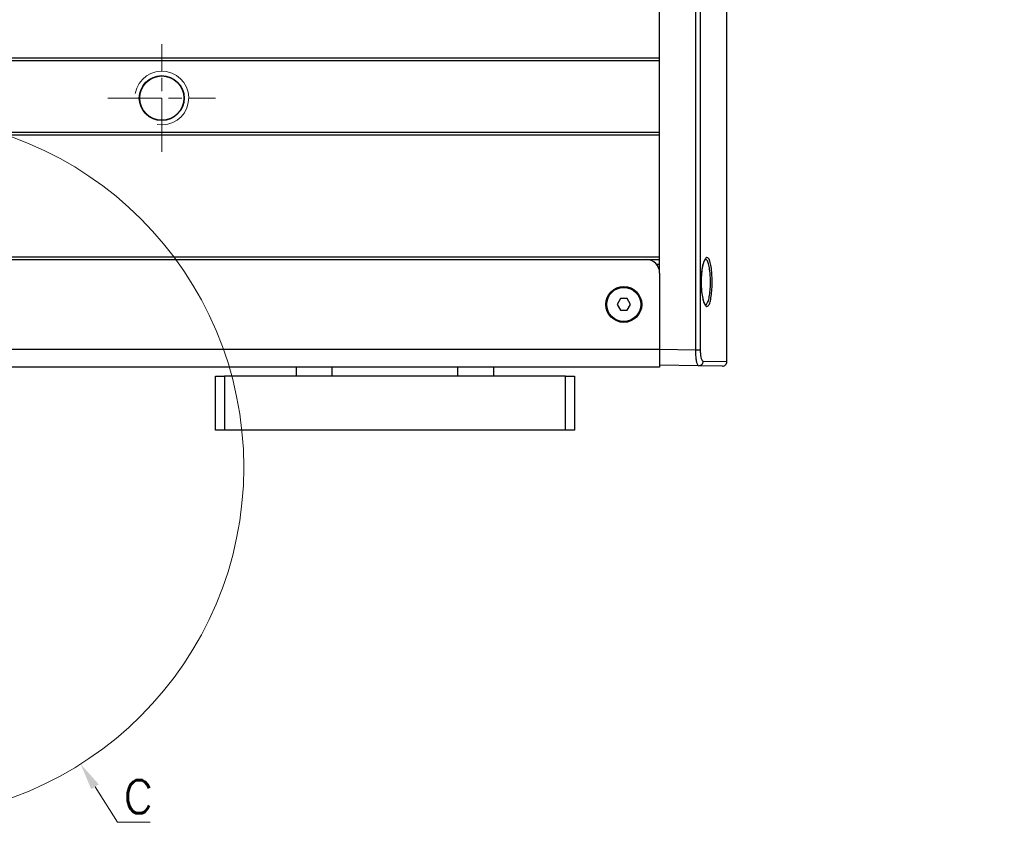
# Model space of a CAD drawing. Header units: inches. Extents: x 0 to 6721, y -3375 to 1330.
# Tile 110 of 196: x 4065 to 4175, y 333 to 423. Entities that reach past the tile are written whole.
import ezdxf

# ---------------------------------------------------------------- set-up
doc = ezdxf.new("R2010")
doc.units = ezdxf.units.IN
doc.header["$MEASUREMENT"] = 0
for name, pattern in [('AM_ISO08W050x2', [9, 6, -0.75, 1.5, -0.75]), ('CENTER', [2, 1.25, -0.25, 0.25, -0.25]), ('SLD-實線', [0])]:
    doc.linetypes.add(name, pattern=pattern)
for name, color, linetype, lineweight in [('AM_0', 7, 'Continuous', 30), ('AM_4', 3, 'Continuous', 15), ('AM_5', 3, 'Continuous', 15), ('AM_7', 4, 'CENTER', 15), ('AM_8', 1, 'Continuous', 15)]:
    doc.layers.add(name, color=color, linetype=linetype, lineweight=lineweight)
doc.styles.add('尺寸標註', font='romans.shx', dxfattribs={"bigfont": 'CHINESET.SHX'})
doc.dimstyles.new('複本(3) CNS2-1$0', dxfattribs={"dimtxt": 3.7, "dimasz": 3, "dimexe": 1.4, "dimexo": 1.4, "dimgap": 1, "dimtad": 1, "dimtoh": 1, "dimdsep": 46, "dimtxsty": '尺寸標註', "dimcen": 0, "dimclrd": 2, "dimclre": 2, "dimclrt": 3, "dimadec": 0, "dimazin": 2, "dimtp": 0.1, "dimtm": 0.1, "dimtfac": 0.71, "dimtmove": 0, "dimatfit": 0, "dimfxl": 0, "dimlwd": 13, "dimlwe": 13, "dimarcsym": 0})

# ---------------------------------------------------------------- blocks, each defined once
blk = doc.blocks.new('*U21')
at = {"layer": 'AM_0'}
blk.add_circle((1962.22, 1872.03), 2.46, dxfattribs=at)
at = {"layer": 'AM_4'}
blk.add_arc((1962.22, 1872.03), 3, 260, 170, dxfattribs=at)
at = {"layer": 'AM_7', "linetype": 'AM_ISO08W050x2'}
for p, q in [((1962.22, 1866.03), (1962.22, 1878.03)), ((1956.22, 1872.03), (1968.22, 1872.03))]:
    blk.add_line(p, q, dxfattribs=at)
blk = doc.blocks.new('*D356')
at = {"layer": 'AM_5', "color": 2, "lineweight": 13}
for p, q in [((4222.61, 451.42), (4222.61, 454.42)), ((4225.71, 448.42), (4221.21, 448.42)), ((4222.61, 448.42), (4222.61, 417.06)), ((4256.1, 417.06), (4221.21, 417.06)), ((4222.61, 414.06), (4222.61, 399.83)), ((4222.61, 399.83), (4177.91, 399.83))]:
    blk.add_line(p, q, dxfattribs=at)
at = {"layer": 'AM_5', "color": 2}
for points in [[(4222.11, 451.42), (4223.11, 451.42), (4222.61, 448.42)], [(4222.11, 414.06), (4223.11, 414.06), (4222.61, 417.06)]]:
    blk.add_solid(points, dxfattribs=at)
at = {"layer": 'Defpoints', "color": 0}
for p in [(4227.11, 448.42), (4222.61, 417.06), (4257.5, 417.06)]:
    blk.add_point(p, dxfattribs=at)
at = {"layer": 'AM_5', "color": 3, "insert": (4199.76, 406.73), "char_height": 3.7, "attachment_point": 5, "style": '尺寸標註'}
blk.add_mtext('WM\\P(空間保持至少100以上)', dxfattribs=at)

msp = doc.modelspace()

# ---------------------------------------------------------------- linework, layer by layer
at = {"color": 7, "linetype": 'SLD-實線', "lineweight": 25}
for p, q in [((4140.394, 385.897), (4140.394, 467.987)), ((4140.887, 467.988), (4140.887, 385.897)), ((4136.363, 418.467), (4136.363, 459.845)), ((4143.863, 384.595), (4143.863, 441.569)), ((3966.363, 418.467), (4136.363, 418.467)), ((3966.363, 418.167), (4136.363, 418.167)), ((4136.363, 418.167), (4136.363, 418.467)), ((4136.363, 410.167), (4136.363, 418.167)), ((3966.363, 410.167), (4136.363, 410.167)), ((3966.363, 409.867), (4136.363, 409.867)), ((4136.363, 409.867), (4136.363, 410.167)), ((4136.363, 396.267), (4136.363, 409.867)), ((3966.363, 396.267), (4136.363, 396.267)), ((4136.363, 396.017), (4136.363, 396.267)), ((3967.863, 395.967), (4134.863, 395.967)), ((4134.863, 395.967), (4136.363, 395.967)), ((4135.981, 395.467), (4136.363, 395.467)), ((4136.363, 394.467), (4136.363, 396.017)), ((4136.363, 394.467), (4136.363, 385.967)), ((4141.086, 392.151), (4141.027, 392.66)), ((3966.363, 385.967), (4136.363, 385.967)), ((4136.363, 385.967), (4140.394, 385.897)), ((4136.363, 385.967), (4136.363, 383.967)), ((4140.394, 385.897), (4140.887, 385.897)), ((4140.71, 384.141), (4136.363, 384.217)), ((4136.363, 383.967), (3966.363, 383.967)), ((4095.863, 383.967), (4095.863, 382.967)), ((4117.863, 382.967), (4117.863, 383.967)), ((4143.354, 384.095), (4140.71, 384.141)), ((4086.863, 376.967), (4086.863, 382.967)), ((4086.863, 382.967), (4087.863, 382.967)), ((4087.863, 382.967), (4087.863, 376.967)), ((4125.863, 382.967), (4087.863, 382.967)), ((4125.863, 376.967), (4125.863, 382.967)), ((4125.863, 382.967), (4126.863, 382.967)), ((4126.863, 382.967), (4126.863, 376.967)), ((4087.863, 376.967), (4086.863, 376.967)), ((4125.863, 376.967), (4087.863, 376.967)), ((4126.863, 376.967), (4125.863, 376.967))]:
    msp.add_line(p, q, dxfattribs=at)
at = {"color": 8, "linetype": 'SLD-實線', "lineweight": 25}
for p, q in [((4141.204, 384.641), (4143.863, 384.595)), ((4099.863, 382.967), (4099.863, 383.967)), ((4113.863, 382.967), (4113.863, 383.967))]:
    msp.add_line(p, q, dxfattribs=at)
msp.add_lwpolyline([(4131.988, 391.617), (4131.612, 390.967), (4131.988, 390.317), (4132.738, 390.317), (4133.113, 390.967), (4132.738, 391.617)], close=True)
at = {"color": 7, "linetype": 'SLD-實線', "lineweight": 25}
for centre, radius in [((4080.863, 413.967), 2.5), ((4132.363, 390.967), 2), ((4132.363, 390.967), 1.9)]:
    msp.add_circle(centre, radius, dxfattribs=at)
for centre, radius, start, end in [((4134.863, 394.467), 1.5, 0, 90), ((4140.711, 384.635), 0.493, 269.87626, 0.7836), ((4143.363, 384.595), 0.5, 269, 0)]:
    msp.add_arc(centre, radius, start, end, dxfattribs=at)
for points, knots in [([(4140.992, 393.195), (4140.991, 393.311), (4140.984, 393.723), (4141.022, 394.434), (4141.135, 395.22), (4141.304, 395.824), (4141.508, 396.178), (4141.722, 396.227), (4141.918, 395.952), (4142.075, 395.384), (4142.165, 394.691), (4142.213, 393.923), (4142.219, 393.114), (4142.168, 392.237), (4142.062, 391.494), (4141.908, 390.963), (4141.715, 390.707), (4141.503, 390.761), (4141.294, 391.132), (4141.122, 391.779), (4141.021, 392.515), (4141, 393.009), (4140.992, 393.195)], [0, 0, 0, 0, 0.0201184, 0.0716159, 0.1231953, 0.1758923, 0.2301327, 0.2855527, 0.3412377, 0.3962697, 0.4501849, 0.4836574, 0.5357554, 0.5878599, 0.640145, 0.693124, 0.7471281, 0.8021842, 0.8578536, 0.9132411, 0.9673889, 1, 1, 1, 1]), ([(4141.106, 394.913), (4141.132, 395.062), (4141.189, 395.384), (4141.304, 395.739), (4141.42, 395.965), (4141.486, 395.999), (4141.458, 395.997), (4141.448, 395.996)], [0, 0, 0, 0, 0.207689, 0.4501775, 0.6871052, 0.8864796, 1, 1, 1, 1]), ([(4141.001, 393.321), (4140.999, 393.422), (4140.991, 393.738), (4141.018, 394.251), (4141.064, 394.613), (4141.086, 394.785)], [0, 0, 0, 0, 0.1991654, 0.6198992, 1, 1, 1, 1]), ([(4141.463, 390.94), (4141.465, 390.94), (4141.48, 390.938), (4141.403, 390.993), (4141.302, 391.201), (4141.233, 391.442), (4141.197, 391.564)], [0, 0, 0, 0, 0.0455809, 0.3486134, 0.6686645, 1, 1, 1, 1]), ([(4140.71, 384.141), (4140.674, 384.162), (4140.601, 384.204), (4140.503, 384.522), (4140.431, 384.986), (4140.397, 385.475), (4140.395, 385.785), (4140.394, 385.897)], [0, 0, 0, 0, 0.2210625, 0.4425613, 0.6630201, 0.8789807, 1, 1, 1, 1]), ([(4140.887, 385.897), (4140.888, 385.817), (4140.891, 385.595), (4140.927, 385.245), (4141, 384.913), (4141.097, 384.687), (4141.169, 384.656), (4141.204, 384.641)], [0, 0, 0, 0, 0.1198657, 0.3343641, 0.5546324, 0.7772158, 1, 1, 1, 1])]:
    msp.add_open_spline(points, degree=3, knots=knots, dxfattribs=at)
at = {"color": 8, "linetype": 'SLD-實線', "lineweight": 25}
msp.add_open_spline([(4141.453, 390.975), (4141.477, 390.966), (4141.57, 390.929), (4141.719, 391.158), (4141.873, 391.634), (4141.979, 392.327), (4142.03, 393.14), (4142.024, 393.89), (4141.976, 394.601), (4141.886, 395.247), (4141.729, 395.758), (4141.576, 396.004), (4141.48, 395.968), (4141.454, 395.958)], degree=3, knots=[0, 0, 0, 0, 0.0384157, 0.1463023, 0.2520992, 0.3564767, 0.4604751, 0.5644563, 0.6312667, 0.7388955, 0.848789, 0.9600321, 1, 1, 1, 1], dxfattribs=at)
at = {"layer": 'AM_5', "color": 2, "lineweight": 13}
for p, q in [((4073.424, 337.213), (4075.933, 333.254)), ((4075.933, 333.254), (4079.576, 333.254))]:
    msp.add_line(p, q, dxfattribs=at)
at = {"layer": 'AM_5', "color": 2}
msp.add_solid([(4073.846, 337.481), (4073.001, 336.946), (4071.818, 339.747)], dxfattribs=at)
at = {"layer": 'AM_8'}
msp.add_circle((4050.863, 372.811), 39.145, dxfattribs=at)

# ---------------------------------------------------------------- block references
at = {"layer": 'AM_0'}
msp.add_blockref('*U21', (2118.647, -1458.06), dxfattribs=at)

# ---------------------------------------------------------------- texts
at = {"layer": 'AM_5', "color": 3, "insert": (4078.255, 336.104), "char_height": 3.7, "attachment_point": 5, "style": '尺寸標註'}
msp.add_mtext('C', dxfattribs=at)

# ---------------------------------------------------------------- dimensions: what is measured, and where the dimension line sits
at = {"layer": 'AM_5'}
dim = msp.add_linear_dim(base=(4222.607, 417.057), p1=(4227.114, 448.417), p2=(4257.501, 417.057), angle=90, text='WM^J(空間保持至少100以上)', dimstyle='複本(3) CNS2-1$0', override={"dimdec": 1, "dimtix": 1}, dxfattribs=at)
dim.commit()
dim.dimension.update_dxf_attribs({"geometry": '*D356', "text_midpoint": (4199.759, 399.831), "dimtype": 160})

doc.saveas('drawing.dxf')
